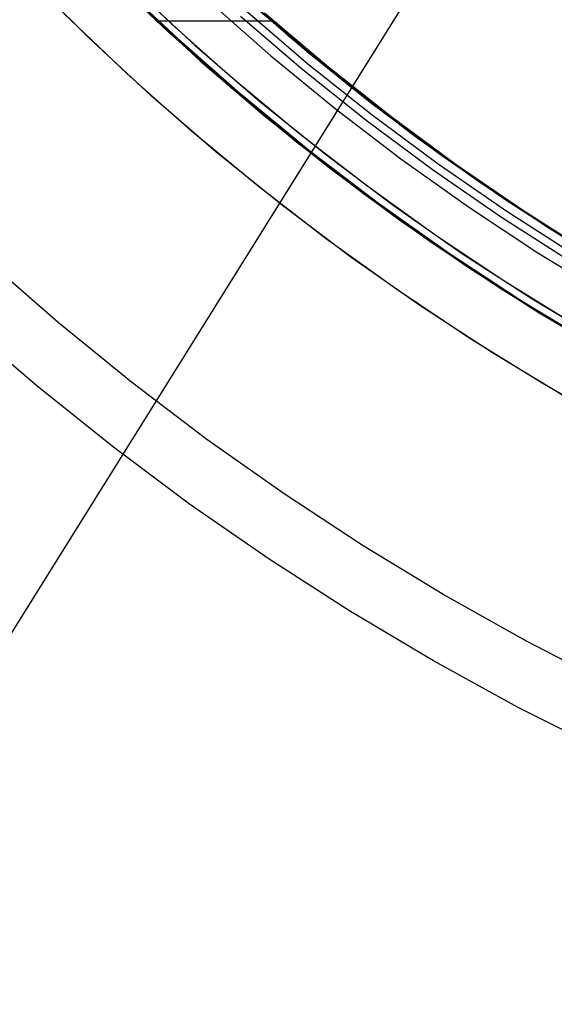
# Model space of a CAD drawing. Header units: millimetres. Extents: x 6239 to 7218, y -13987 to -13139.
# Tile 17 of 256: x 6674 to 6691, y -13540 to -13511. Entities that reach past the tile are written whole.
import ezdxf

# ---------------------------------------------------------------- set-up
doc = ezdxf.new("R2010")
doc.units = ezdxf.units.MM
doc.layers.add('color', color=7, linetype='Continuous')
doc.layers.add('luz', color=7, linetype='Continuous')

msp = doc.modelspace()

# ---------------------------------------------------------------- linework, layer by layer
at = {"color": 7, "true_color": 0xffffff}
for p, q in [((6677.089, -13509.548, 68.662), (6678.926, -13511.295, 68.662)), ((6679.235, -13511.52, 73.498), (6677.348, -13509.74, 73.934)), ((6679.235, -13511.52, 73.498), (6677.348, -13509.74, 73.934)), ((6677.638, -13510.029, 81.589), (6679.521, -13511.785, 81.154)), ((6677.638, -13510.029, 81.589), (6679.521, -13511.785, 81.154)), ((6680.697, -13509.798, 67.912), (6682.526, -13511.408, 67.912)), ((6681.22, -13510.27, 73.04), (6683.102, -13511.893, 72.605)), ((6681.22, -13510.27, 73.04), (6683.102, -13511.893, 72.605)), ((6678.047, -13510.474, 47.975), (6679.91, -13512.184, 47.975)), ((6678.047, -13510.474, 89.35), (6679.91, -13512.184, 89.35)), ((6678.047, -13510.474, 89.35), (6679.91, -13512.184, 89.35)), ((6678.047, -13510.474, 47.975), (6679.91, -13512.184, 47.975)), ((6680.147, -13510.379, 46.475), (6682.012, -13512.022, 46.475)), ((6680.147, -13510.379, 46.475), (6682.012, -13512.022, 46.475)), ((6680.147, -13510.379, 46.475), (6682.012, -13512.022, 46.475)), ((6683.297, -13512.054, 89.35), (6681.436, -13510.462, 89.35)), ((6683.297, -13512.054, 89.35), (6681.436, -13510.462, 89.35)), ((6683.297, -13512.054, 46.475), (6681.436, -13510.462, 46.475)), ((6683.297, -13512.054, 46.475), (6681.436, -13510.462, 46.475)), ((6681.103, -13510.838, 88.605), (6682.977, -13512.441, 88.605)), ((6681.103, -13510.838, 88.605), (6682.977, -13512.441, 88.605)), ((6681.257, -13510.663, 89.031), (6683.125, -13512.261, 89.031)), ((6681.257, -13510.663, 89.031), (6683.125, -13512.261, 89.031)), ((6681.706, -13510.696, 88.1), (6683.476, -13512.198, 88.1)), ((6681.712, -13510.688, 88.1), (6683.484, -13512.187, 88.1)), ((6681.712, -13510.688, 88.1), (6683.484, -13512.187, 88.1)), ((6683.687, -13512.329, 80.192), (6681.823, -13510.75, 80.623)), ((6683.687, -13512.329, 80.192), (6681.823, -13510.75, 80.623)), ((6682.032, -13510.984, 80.575), (6678.589, -13510.984, 81.369)), ((6678.926, -13511.295, 68.662), (6680.822, -13512.978, 68.662)), ((6682.526, -13511.408, 67.912), (6684.41, -13512.955, 67.912)), ((6681.181, -13513.233, 73.049), (6679.235, -13511.52, 73.498)), ((6681.181, -13513.233, 73.049), (6679.235, -13511.52, 73.498)), ((6679.521, -13511.785, 81.154), (6681.462, -13513.474, 80.706)), ((6679.521, -13511.785, 81.154), (6681.462, -13513.474, 80.706)), ((6682.012, -13512.022, 46.475), (6683.934, -13513.599, 46.475)), ((6682.012, -13512.022, 46.475), (6683.934, -13513.599, 46.475)), ((6682.012, -13512.022, 46.475), (6683.934, -13513.599, 46.475)), ((6683.102, -13511.893, 72.605), (6685.038, -13513.447, 72.159)), ((6683.102, -13511.893, 72.605), (6685.038, -13513.447, 72.159)), ((6685.211, -13513.581, 89.35), (6683.297, -13512.054, 89.35)), ((6685.211, -13513.581, 89.35), (6683.297, -13512.054, 89.35)), ((6685.211, -13513.581, 46.475), (6683.297, -13512.054, 46.475)), ((6685.211, -13513.581, 46.475), (6683.297, -13512.054, 46.475)), ((6679.91, -13512.184, 47.975), (6681.832, -13513.827, 47.975)), ((6679.91, -13512.184, 89.35), (6681.832, -13513.827, 89.35)), ((6679.91, -13512.184, 89.35), (6681.832, -13513.827, 89.35)), ((6679.91, -13512.184, 47.975), (6681.832, -13513.827, 47.975)), ((6683.125, -13512.261, 89.031), (6685.047, -13513.794, 89.031)), ((6683.125, -13512.261, 89.031), (6685.047, -13513.794, 89.031)), ((6683.476, -13512.198, 88.1), (6685.294, -13513.641, 88.1)), ((6683.484, -13512.187, 88.1), (6685.303, -13513.628, 88.1)), ((6683.484, -13512.187, 88.1), (6685.303, -13513.628, 88.1)), ((6685.602, -13513.842, 79.75), (6683.687, -13512.329, 80.192)), ((6685.602, -13513.842, 79.75), (6683.687, -13512.329, 80.192)), ((6682.977, -13512.441, 88.605), (6684.905, -13513.979, 88.605)), ((6682.977, -13512.441, 88.605), (6684.905, -13513.979, 88.605)), ((6680.822, -13512.978, 68.662), (6682.776, -13514.594, 68.662)), ((6684.41, -13512.955, 67.912), (6686.345, -13514.436, 67.912)), ((6683.183, -13514.874, 72.587), (6681.181, -13513.233, 73.049)), ((6683.183, -13514.874, 72.587), (6681.181, -13513.233, 73.049)), ((6681.462, -13513.474, 80.706), (6683.459, -13515.093, 80.245)), ((6681.462, -13513.474, 80.706), (6683.459, -13515.093, 80.245)), ((6685.038, -13513.447, 72.159), (6687.022, -13514.929, 71.7)), ((6685.038, -13513.447, 72.159), (6687.022, -13514.929, 71.7)), ((6681.832, -13513.827, 47.975), (6683.808, -13515.404, 47.975)), ((6681.832, -13513.827, 89.35), (6683.808, -13515.404, 89.35)), ((6681.832, -13513.827, 89.35), (6683.808, -13515.404, 89.35)), ((6681.832, -13513.827, 47.975), (6683.808, -13515.404, 47.975)), ((6683.934, -13513.599, 46.475), (6685.909, -13515.108, 46.475)), ((6683.934, -13513.599, 46.475), (6685.909, -13515.108, 46.475)), ((6683.934, -13513.599, 46.475), (6685.909, -13515.108, 46.475)), ((6685.047, -13513.794, 89.031), (6687.021, -13515.26, 89.031)), ((6685.047, -13513.794, 89.031), (6687.021, -13515.26, 89.031)), ((6687.178, -13515.041, 89.35), (6685.211, -13513.581, 89.35)), ((6687.178, -13515.041, 89.35), (6685.211, -13513.581, 89.35)), ((6687.178, -13515.041, 46.475), (6685.211, -13513.581, 46.475)), ((6687.178, -13515.041, 46.475), (6685.211, -13513.581, 46.475)), ((6685.294, -13513.641, 88.1), (6687.159, -13515.024, 88.1)), ((6685.303, -13513.628, 88.1), (6687.168, -13515.01, 88.1)), ((6685.303, -13513.628, 88.1), (6687.168, -13515.01, 88.1)), ((6687.565, -13515.288, 79.297), (6685.602, -13513.842, 79.75)), ((6687.565, -13515.288, 79.297), (6685.602, -13513.842, 79.75)), ((6684.905, -13513.979, 88.605), (6686.885, -13515.449, 88.605)), ((6684.905, -13513.979, 88.605), (6686.885, -13515.449, 88.605)), ((6686.345, -13514.436, 67.912), (6688.331, -13515.849, 67.912)), ((6682.776, -13514.594, 68.662), (6684.784, -13516.142, 68.662)), ((6685.24, -13516.444, 72.112), (6683.183, -13514.874, 72.587)), ((6685.24, -13516.444, 72.112), (6683.183, -13514.874, 72.587)), ((6687.022, -13514.929, 71.7), (6689.051, -13516.337, 71.232)), ((6687.022, -13514.929, 71.7), (6689.051, -13516.337, 71.232)), ((6687.159, -13515.024, 88.1), (6689.067, -13516.345, 88.1)), ((6687.168, -13515.01, 88.1), (6689.077, -13516.33, 88.1)), ((6687.168, -13515.01, 88.1), (6689.077, -13516.33, 88.1)), ((6689.193, -13516.432, 89.35), (6687.178, -13515.041, 89.35)), ((6689.193, -13516.432, 89.35), (6687.178, -13515.041, 89.35)), ((6689.193, -13516.432, 46.475), (6687.178, -13515.041, 46.475)), ((6689.193, -13516.432, 46.475), (6687.178, -13515.041, 46.475)), ((6683.459, -13515.093, 80.245), (6685.509, -13516.64, 79.772)), ((6683.459, -13515.093, 80.245), (6685.509, -13516.64, 79.772)), ((6685.909, -13515.108, 46.475), (6687.935, -13516.548, 46.475)), ((6685.909, -13515.108, 46.475), (6687.935, -13516.548, 46.475)), ((6685.909, -13515.108, 46.475), (6687.935, -13516.548, 46.475)), ((6687.021, -13515.26, 89.031), (6689.044, -13516.656, 89.031)), ((6687.021, -13515.26, 89.031), (6689.044, -13516.656, 89.031)), ((6689.576, -13516.664, 78.833), (6687.565, -13515.288, 79.297)), ((6689.576, -13516.664, 78.833), (6687.565, -13515.288, 79.297)), ((6683.808, -13515.404, 47.975), (6685.839, -13516.911, 47.975)), ((6683.808, -13515.404, 89.35), (6685.839, -13516.911, 89.35)), ((6683.808, -13515.404, 89.35), (6685.839, -13516.911, 89.35)), ((6683.808, -13515.404, 47.975), (6685.839, -13516.911, 47.975)), ((6686.885, -13515.449, 88.605), (6688.915, -13516.85, 88.605)), ((6686.885, -13515.449, 88.605), (6688.915, -13516.85, 88.605)), ((6688.331, -13515.849, 67.912), (6690.363, -13517.194, 67.912)), ((6684.784, -13516.142, 68.662), (6686.845, -13517.619, 68.662)), ((6687.349, -13517.939, 71.625), (6685.24, -13516.444, 72.112)), ((6687.349, -13517.939, 71.625), (6685.24, -13516.444, 72.112)), ((6689.051, -13516.337, 71.232), (6691.12, -13517.67, 70.754)), ((6689.051, -13516.337, 71.232), (6691.12, -13517.67, 70.754)), ((6689.067, -13516.345, 88.1), (6691.018, -13517.603, 88.1)), ((6689.077, -13516.33, 88.1), (6691.027, -13517.589, 88.1)), ((6689.077, -13516.33, 88.1), (6691.027, -13517.589, 88.1)), ((6691.255, -13517.753, 89.35), (6689.193, -13516.432, 89.35)), ((6691.255, -13517.753, 89.35), (6689.193, -13516.432, 89.35)), ((6691.255, -13517.753, 46.475), (6689.193, -13516.432, 46.475)), ((6691.255, -13517.753, 46.475), (6689.193, -13516.432, 46.475)), ((6685.509, -13516.64, 79.772), (6687.609, -13518.114, 79.287)), ((6685.509, -13516.64, 79.772), (6687.609, -13518.114, 79.287)), ((6687.935, -13516.548, 46.475), (6690.01, -13517.917, 46.475)), ((6687.935, -13516.548, 46.475), (6690.01, -13517.917, 46.475)), ((6687.935, -13516.548, 46.475), (6690.01, -13517.917, 46.475)), ((6689.044, -13516.656, 89.031), (6691.114, -13517.982, 89.031)), ((6689.044, -13516.656, 89.031), (6691.114, -13517.982, 89.031)), ((6691.63, -13517.971, 78.359), (6689.576, -13516.664, 78.833)), ((6691.63, -13517.971, 78.359), (6689.576, -13516.664, 78.833)), ((6685.839, -13516.911, 47.975), (6687.919, -13518.347, 47.975)), ((6685.839, -13516.911, 89.35), (6687.919, -13518.347, 89.35)), ((6685.839, -13516.911, 89.35), (6687.919, -13518.347, 89.35)), ((6685.839, -13516.911, 47.975), (6687.919, -13518.347, 47.975)), ((6688.915, -13516.85, 88.605), (6690.992, -13518.18, 88.605)), ((6688.915, -13516.85, 88.605), (6690.992, -13518.18, 88.605)), ((6690.363, -13517.194, 67.912), (6692.441, -13518.468, 67.912)), ((6686.845, -13517.619, 68.662), (6688.956, -13519.024, 68.662)), ((6689.507, -13519.357, 71.127), (6687.349, -13517.939, 71.625)), ((6689.507, -13519.357, 71.127), (6687.349, -13517.939, 71.625)), ((6690.01, -13517.917, 46.475), (6692.131, -13519.213, 46.475)), ((6690.01, -13517.917, 46.475), (6692.131, -13519.213, 46.475)), ((6690.01, -13517.917, 46.475), (6692.131, -13519.213, 46.475)), ((6687.609, -13518.114, 79.287), (6689.758, -13519.512, 78.791)), ((6687.609, -13518.114, 79.287), (6689.758, -13519.512, 78.791)), ((6687.919, -13518.347, 47.975), (6690.049, -13519.711, 47.975)), ((6687.919, -13518.347, 89.35), (6690.049, -13519.711, 89.35)), ((6687.919, -13518.347, 89.35), (6690.049, -13519.711, 89.35)), ((6687.919, -13518.347, 47.975), (6690.049, -13519.711, 47.975)), ((6688.956, -13519.024, 68.662), (6691.114, -13520.355, 68.662)), ((6691.712, -13520.698, 70.618), (6689.507, -13519.357, 71.127)), ((6691.712, -13520.698, 70.618), (6689.507, -13519.357, 71.127)), ((6689.758, -13519.512, 78.791), (6691.953, -13520.834, 78.284)), ((6689.758, -13519.512, 78.791), (6691.953, -13520.834, 78.284)), ((6690.049, -13519.711, 47.975), (6692.224, -13521, 47.975)), ((6690.049, -13519.711, 89.35), (6692.224, -13521, 89.35)), ((6690.049, -13519.711, 89.35), (6692.224, -13521, 89.35)), ((6690.049, -13519.711, 47.975), (6692.224, -13521, 47.975))]:
    msp.add_line(p, q, dxfattribs=at)
at = {"layer": 'color', "color": 254, "true_color": 0xcad1ee}
for p, q in [((6679.056, -13511.085, 43.5), (6677.231, -13509.347, 43.5)), ((6679.056, -13511.085, 43.5), (6677.231, -13509.347, 43.5)), ((6679.056, -13511.085, 33.399), (6677.231, -13509.347, 33.399)), ((6676.553, -13511.478, 22.446), (6674.736, -13509.674, 22.446)), ((6676.553, -13511.478, 22.446), (6674.736, -13509.674, 22.446)), ((6677.892, -13509.991, 23.298), (6679.751, -13511.717, 23.298)), ((6677.892, -13509.991, 23.298), (6679.751, -13511.717, 23.298)), ((6677.702, -13512.557, 43.5), (6675.827, -13510.772, 43.5)), ((6677.702, -13512.557, 43.5), (6675.827, -13510.772, 43.5)), ((6677.702, -13512.557, 32.973), (6675.827, -13510.772, 32.973)), ((6680.94, -13512.759, 43.5), (6679.056, -13511.085, 43.5)), ((6680.94, -13512.759, 43.5), (6679.056, -13511.085, 43.5)), ((6680.94, -13512.759, 33.399), (6679.056, -13511.085, 33.399)), ((6678.431, -13513.219, 22.446), (6676.553, -13511.478, 22.446)), ((6678.431, -13513.219, 22.446), (6676.553, -13511.478, 22.446)), ((6679.751, -13511.717, 23.298), (6681.67, -13513.377, 23.298)), ((6679.751, -13511.717, 23.298), (6681.67, -13513.377, 23.298)), ((6679.637, -13514.277, 43.5), (6677.702, -13512.557, 43.5)), ((6679.637, -13514.277, 43.5), (6677.702, -13512.557, 43.5)), ((6679.637, -13514.277, 32.973), (6677.702, -13512.557, 32.973)), ((6682.88, -13514.367, 43.5), (6680.94, -13512.759, 43.5)), ((6682.88, -13514.367, 43.5), (6680.94, -13512.759, 43.5)), ((6682.88, -13514.367, 33.399), (6680.94, -13512.759, 33.399)), ((6680.367, -13514.895, 22.446), (6678.431, -13513.219, 22.446)), ((6680.367, -13514.895, 22.446), (6678.431, -13513.219, 22.446)), ((6681.67, -13513.377, 23.298), (6683.645, -13514.97, 23.298)), ((6681.67, -13513.377, 23.298), (6683.645, -13514.97, 23.298)), ((6681.631, -13515.929, 43.5), (6679.637, -13514.277, 43.5)), ((6681.631, -13515.929, 43.5), (6679.637, -13514.277, 43.5)), ((6681.631, -13515.929, 32.973), (6679.637, -13514.277, 32.973)), ((6684.875, -13515.907, 43.5), (6682.88, -13514.367, 43.5)), ((6684.875, -13515.907, 43.5), (6682.88, -13514.367, 43.5)), ((6684.875, -13515.907, 33.399), (6682.88, -13514.367, 33.399)), ((6682.36, -13516.504, 22.446), (6680.367, -13514.895, 22.446)), ((6682.36, -13516.504, 22.446), (6680.367, -13514.895, 22.446)), ((6683.645, -13514.97, 23.298), (6685.674, -13516.494, 23.298)), ((6683.645, -13514.97, 23.298), (6685.674, -13516.494, 23.298)), ((6683.68, -13517.511, 43.5), (6681.631, -13515.929, 43.5)), ((6683.68, -13517.511, 43.5), (6681.631, -13515.929, 43.5)), ((6683.68, -13517.511, 32.973), (6681.631, -13515.929, 32.973)), ((6686.922, -13517.377, 43.5), (6684.875, -13515.907, 43.5)), ((6686.922, -13517.377, 43.5), (6684.875, -13515.907, 43.5)), ((6686.922, -13517.377, 33.399), (6684.875, -13515.907, 33.399)), ((6684.406, -13518.045, 22.446), (6682.36, -13516.504, 22.446)), ((6684.406, -13518.045, 22.446), (6682.36, -13516.504, 22.446)), ((6685.674, -13516.494, 23.298), (6687.755, -13517.945, 23.298)), ((6685.674, -13516.494, 23.298), (6687.755, -13517.945, 23.298)), ((6689.018, -13518.776, 43.5), (6686.922, -13517.377, 43.5)), ((6689.018, -13518.776, 43.5), (6686.922, -13517.377, 43.5)), ((6689.018, -13518.776, 33.399), (6686.922, -13517.377, 33.399)), ((6685.783, -13519.021, 43.5), (6683.68, -13517.511, 43.5)), ((6685.783, -13519.021, 43.5), (6683.68, -13517.511, 43.5)), ((6685.783, -13519.021, 32.973), (6683.68, -13517.511, 32.973)), ((6687.755, -13517.945, 23.298), (6689.885, -13519.324, 23.298)), ((6687.755, -13517.945, 23.298), (6689.885, -13519.324, 23.298)), ((6675.643, -13520.004, 17.309), (6673.511, -13518.142, 17.309)), ((6686.503, -13519.514, 22.446), (6684.406, -13518.045, 22.446)), ((6686.503, -13519.514, 22.446), (6684.406, -13518.045, 22.446)), ((6691.161, -13520.101, 43.5), (6689.018, -13518.776, 43.5)), ((6691.161, -13520.101, 43.5), (6689.018, -13518.776, 43.5)), ((6691.161, -13520.101, 33.399), (6689.018, -13518.776, 33.399)), ((6687.937, -13520.458, 43.5), (6685.783, -13519.021, 43.5)), ((6687.937, -13520.458, 43.5), (6685.783, -13519.021, 43.5)), ((6687.937, -13520.458, 32.973), (6685.783, -13519.021, 32.973)), ((6689.885, -13519.324, 23.298), (6692.061, -13520.628, 23.298)), ((6689.885, -13519.324, 23.298), (6692.061, -13520.628, 23.298)), ((6688.65, -13520.911, 22.446), (6686.503, -13519.514, 22.446)), ((6688.65, -13520.911, 22.446), (6686.503, -13519.514, 22.446)), ((6675.002, -13521.9, 18.688), (6672.806, -13520.015, 18.688)), ((6677.839, -13521.792, 17.309), (6675.643, -13520.004, 17.309)), ((6690.139, -13521.82, 43.5), (6687.937, -13520.458, 43.5)), ((6690.139, -13521.82, 43.5), (6687.937, -13520.458, 43.5)), ((6690.139, -13521.82, 32.973), (6687.937, -13520.458, 32.973)), ((6690.842, -13522.234, 22.446), (6688.65, -13520.911, 22.446)), ((6690.842, -13522.234, 22.446), (6688.65, -13520.911, 22.446)), ((6680.094, -13523.503, 17.309), (6677.839, -13521.792, 17.309)), ((6692.386, -13523.105, 43.5), (6690.139, -13521.82, 43.5)), ((6692.386, -13523.105, 43.5), (6690.139, -13521.82, 43.5)), ((6692.386, -13523.105, 32.973), (6690.139, -13521.82, 32.973)), ((6677.261, -13523.707, 18.688), (6675.002, -13521.9, 18.688)), ((6682.408, -13525.134, 17.309), (6680.094, -13523.503, 17.309)), ((6679.582, -13525.435, 18.688), (6677.261, -13523.707, 18.688)), ((6684.776, -13526.685, 17.309), (6682.408, -13525.134, 17.309)), ((6681.961, -13527.083, 18.688), (6679.582, -13525.435, 18.688)), ((6687.197, -13528.153, 17.309), (6684.776, -13526.685, 17.309)), ((6684.395, -13528.647, 18.688), (6681.961, -13527.083, 18.688)), ((6689.667, -13529.537, 17.309), (6687.197, -13528.153, 17.309)), ((6686.882, -13530.126, 18.688), (6684.395, -13528.647, 18.688)), ((6692.183, -13530.835, 17.309), (6689.667, -13529.537, 17.309)), ((6689.418, -13531.518, 18.688), (6686.882, -13530.126, 18.688)), ((6692.001, -13532.822, 18.688), (6689.418, -13531.518, 18.688))]:
    msp.add_line(p, q, dxfattribs=at)
at = {"layer": 'color'}
for p, q in [((6679.056, -13511.085, 43.5), (6677.231, -13509.347, 43.5)), ((6680.94, -13512.759, 43.5), (6679.056, -13511.085, 43.5)), ((6682.88, -13514.367, 43.5), (6680.94, -13512.759, 43.5)), ((6684.875, -13515.907, 43.5), (6682.88, -13514.367, 43.5)), ((6686.922, -13517.377, 43.5), (6684.875, -13515.907, 43.5)), ((6689.018, -13518.776, 43.5), (6686.922, -13517.377, 43.5)), ((6691.161, -13520.101, 43.5), (6689.018, -13518.776, 43.5))]:
    msp.add_line(p, q, dxfattribs=at)
at = {"layer": 'luz', "color": 254, "true_color": 0xcad1ee}
for p, q in [((6801.826, -13325.085, -34.05), (6641.755, -13581.278, -34.05)), ((6801.826, -13325.085, -32.55), (6641.755, -13581.278, -32.55))]:
    msp.add_line(p, q, dxfattribs=at)

doc.saveas('drawing.dxf')
